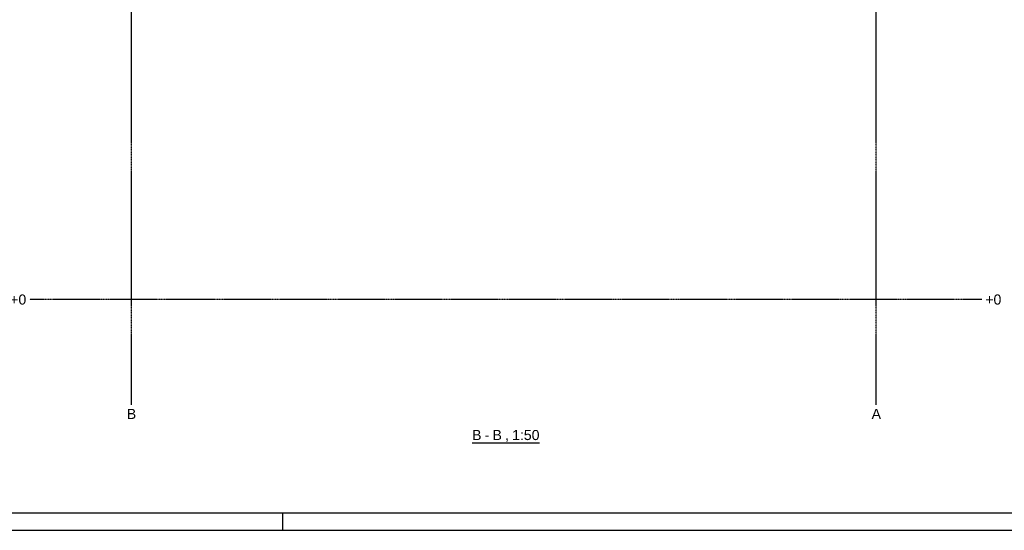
# Model space of a CAD drawing. Header units: millimetres. Extents: x -4888 to 73862, y -29046 to 15504.
# Tile 41 of 111: x 21000 to 42000, y -29046 to -18163. Entities that reach past the tile are written whole.
import ezdxf

# ---------------------------------------------------------------- set-up
doc = ezdxf.new("R2010")
doc.units = ezdxf.units.MM
doc.linetypes.add('DXK_LINE_DOT3', pattern=[5.9187, 2.979, -0.9799, 0.9799, -0.9799])
doc.styles.add('Arial', font='ARIAL.TTF', dxfattribs={"height": 0.2})

# ---------------------------------------------------------------- blocks, each defined once
blk = doc.blocks.new('Unknown-1953139-1278')
at = {"color": 7, "linetype": 'Continuous'}
for p, q in [((-4513, -28671), (73487, -28671)), ((26612, -29046), (26612, -28671)), ((-4888, -29046), (73862, -29046))]:
    blk.add_line(p, q, dxfattribs=at)
blk = doc.blocks.new('Unknown-1953139-14 - 24998')
at = {"color": 6, "linetype": 'Continuous'}
blk.add_line((30649, -27179), (32086, -27179), dxfattribs=at)
at = {"color": 0, "linetype": 'Continuous'}
blk.add_wipeout([(30849, -27123), (30849, -26898), (30649, -26898), (30649, -27123)], dxfattribs=at)
blk.add_wipeout([(31016, -27123), (31016, -26898), (30916, -26898), (30916, -27123)], dxfattribs=at)
at = {"color": 6, "linetype": 'Continuous', "style": 'Arial'}
blk.add_text('B', height=215, dxfattribs=at).set_placement((30649, -27123))
at = {"color": 0, "linetype": 'Continuous'}
blk.add_wipeout([(31284, -27123), (31284, -26898), (31084, -26898), (31084, -27123)], dxfattribs=at)
at = {"color": 6, "linetype": 'Continuous', "style": 'Arial'}
blk.add_text('-', height=215, dxfattribs=at).set_placement((30916, -27123))
at = {"color": 0, "linetype": 'Continuous'}
blk.add_wipeout([(31434, -27123), (31434, -26898), (31351, -26898), (31351, -27123)], dxfattribs=at)
at = {"color": 6, "linetype": 'Continuous', "style": 'Arial'}
blk.add_text('B', height=215, dxfattribs=at).set_placement((31084, -27123))
at = {"color": 0, "linetype": 'Continuous'}
blk.add_wipeout([(32086, -27123), (32086, -26898), (31502, -26898), (31502, -27123)], dxfattribs=at)
at = {"color": 6, "linetype": 'Continuous', "style": 'Arial'}
for s, height, p in [(',', 215, (31351, -27123)), ('1:50', 214.9, (31502, -27123))]:
    blk.add_text(s, height=height, dxfattribs=at).set_placement(p)
blk = doc.blocks.new('GridLine-1953139-25059 - 24998')
at = {"color": 174, "linetype": 'DXK_LINE_DOT3'}
blk.add_line((39270, -26373), (39270, -7570), dxfattribs=at)
at = {"color": 136, "linetype": 'Continuous', "style": 'Arial'}
for p in [(39170, -7495), (39170, -26673)]:
    blk.add_text('A', height=215, dxfattribs=at).set_placement(p)
blk = doc.blocks.new('GridLine-1953139-25060 - 24998')
at = {"color": 174, "linetype": 'DXK_LINE_DOT3'}
blk.add_line((23385, -26373), (23385, -7570), dxfattribs=at)
at = {"color": 136, "linetype": 'Continuous', "style": 'Arial'}
for p in [(23285, -7495), (23285, -26673)]:
    blk.add_text('B', height=215, dxfattribs=at).set_placement(p)
blk = doc.blocks.new('GridLine-1953139-25061 - 24998')
at = {"color": 174, "linetype": 'DXK_LINE_DOT3'}
blk.add_line((21214, -24123), (41520, -24123), dxfattribs=at)
at = {"color": 136, "linetype": 'Continuous', "style": 'Arial'}
for p in [(20798, -24235), (41595, -24235)]:
    blk.add_text('+0', height=214.9, dxfattribs=at).set_placement(p)

msp = doc.modelspace()

# ---------------------------------------------------------------- block references
for name in ['Unknown-1953139-1278', 'GridLine-1953139-25060 - 24998', 'GridLine-1953139-25059 - 24998', 'GridLine-1953139-25061 - 24998']:
    msp.add_blockref(name, (0, 0))

# ---------------------------------------------------------------- next in the draw order: block references
msp.add_blockref('Unknown-1953139-14 - 24998', (0, 0))

doc.saveas('drawing.dxf')
